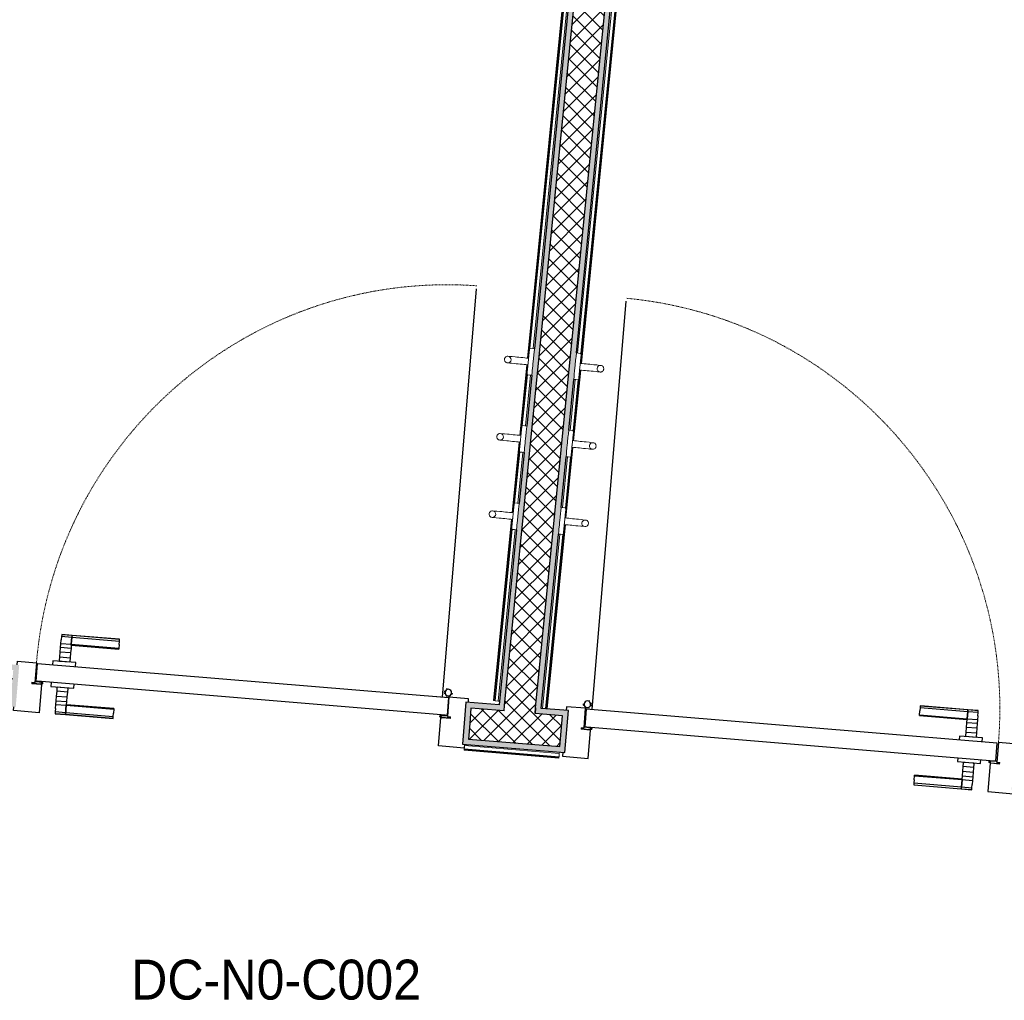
# Model space of a CAD drawing. Header units: millimetres. Extents: x -24070 to 30874, y -36590 to 4541.
# Tile 34 of 91: x -11492 to -9272, y -20223 to -18013. Entities that reach past the tile are written whole.
import ezdxf

# ---------------------------------------------------------------- set-up
doc = ezdxf.new("R2010")
doc.units = ezdxf.units.MM
doc.linetypes.add('Tiret', pattern=[2.5, 1.25, -1.25])
for name, color, linetype, lineweight in [('A-AREA-IDEN', 7, 'Continuous', 30), ('A-DOOR', 7, 'Continuous', 25), ('A-DOOR-FRAM', 7, 'Continuous', 25), ('A-FLOR-HRAL', 7, 'Continuous', 18), ('A-WALL', 7, 'Continuous', 25), ('A-WALL-PATT', 7, 'Continuous', 25), ('BATIEMENT', 7, 'Continuous', 18), ('BATIMENT', 7, 'Continuous', 25), ('ELEMENTS DETAILS', 7, 'Continuous', 18), ('EQP SPE', 7, 'Continuous', 18), ('MOBILIER', 7, 'Continuous', 18), ('SOLS', 7, 'Continuous', 25)]:
    doc.layers.add(name, color=color, linetype=linetype, lineweight=lineweight)
doc.styles.add('Arial', font='arial.ttf', dxfattribs={"width": 0.9, "height": 90})
pattern_1 = [(45, (0, 0), (-17.67767, 17.67767), []), (135, (0, 0), (-17.67767, -17.67767), [])]

# ---------------------------------------------------------------- blocks, each defined once
blk = doc.blocks.new('PRT_SIMPLE_HUI_58x68x48 - PRT_BOIS_1V_930x2040x40-V1-2021_015_1111_DCE_1_50_N0 FINI_PLB_EFS')
at = {"layer": 'ELEMENTS DETAILS', "lineweight": 25}
h = blk.add_hatch(color=256, dxfattribs=at)
h.paths.add_polyline_path([(-483.8, -9.7), (-485.1, -11.7), (-496.1, -13.2), (-500.5, -13.6), (-500.5, -14.5), (-495.9, -14.5), (-483.8, -12.8), (-483.8, -10.5)])
h.paths.add_polyline_path([(-508.5, -8), (-508.5, -11.5), (-502, -11.5), (-502.1, -10.2), (-505.2, -10.2), (-505.2, -9.3), (-488.4, -9.4), (-485.1, -10.6), (-483.8, -9.7), (-489.6, -8), (-505.4, -8)])
h = blk.add_hatch(color=256, dxfattribs=at)
h.paths.add_polyline_path([(413.8, -9.7), (413.8, -12.8), (426.2, -14.5), (430.5, -14.1), (430.4, -13.2), (423.9, -12.9), (415.1, -11.7), (414.4, -10.7)])
h.paths.add_polyline_path([(418.5, -8), (413.8, -9.7), (415.1, -10.6), (418.7, -9.3), (435.2, -9.3), (435.2, -10.2), (432, -10.5), (432, -11.5), (438.5, -11.5), (438.5, -8), (418.6, -8)])
at = {"layer": 'A-DOOR'}
for p, q in [((-499.5, -14.5), (-499.5, -54.5)), ((426, -14.5), (-496, -14.5)), ((430.5, -54.5), (430.5, -14.5)), ((-499.5, -54.5), (430.5, -54.5)), ((417, -54.5), (417, -977.5))]:
    blk.add_line(p, q, dxfattribs=at)
at = {"layer": 'A-DOOR-FRAM'}
for p, q in [((-487, 56), (-545, 56)), ((-545, 56), (-545, 47.5)), ((-487, -8), (-487, 56)), ((475, 56), (417, 56)), ((417, 56), (417, -8)), ((475, 47.5), (475, 56)), ((-502, -56), (-502, -11.5)), ((-488.5, -8), (-487, -8)), ((417, -8), (418.5, -8)), ((432, -11.5), (432, -56)), ((-545, -47.5), (-545, -56)), ((-545, -56), (-502, -56)), ((432, -56), (475, -56)), ((475, -56), (475, -47.5))]:
    blk.add_line(p, q, dxfattribs=at)
at = {"layer": 'BATIMENT'}
for p, q in [((-427.1, 55), (-450.6, 55)), ((-450.6, 55), (-450.6, 54.5)), ((-450.6, 54.5), (-450.6, 50.4)), ((-427.1, 54.5), (-450.6, 54.5)), ((-450.6, 50.4), (-450.6, 43.3)), ((-427.1, 50.4), (-450.6, 50.4)), ((-319.6, 55), (-427.1, 55)), ((-427.1, 55), (-427.1, 54.5)), ((-427.1, 54.5), (-427.1, 55)), ((-427.1, 54.5), (-427.1, 50.4)), ((-319.6, 54.5), (-427.1, 54.5)), ((-427.1, 50.4), (-427.1, 54.5)), ((-427.1, 50.4), (-427.1, 43.3)), ((-319.6, 50.4), (-427.1, 50.4)), ((-427.1, 43.3), (-427.1, 50.4)), ((-319.6, 54.5), (-319.6, 55)), ((-319.6, 50.4), (-319.6, 54.5)), ((-319.6, 43.3), (-319.6, 50.4)), ((-450.6, 34), (-450.6, 43.3)), ((-450.6, 25.6), (-450.6, 34)), ((-427.1, 34), (-450.6, 34)), ((-450.6, 15.2), (-450.6, 25.6)), ((-427.1, 25.6), (-450.6, 25.6)), ((-427.1, 34), (-427.1, 43.3)), ((-427.1, 43.3), (-427.1, 34)), ((-427.1, 32.8), (-427.1, 34)), ((-319.6, 34), (-427.1, 34)), ((-427.1, 34), (-427.1, 25.6)), ((-427.1, 32.8), (-319.6, 32.8)), ((-427.1, 25.6), (-427.1, 15.2)), ((-319.6, 43.3), (-319.6, 34)), ((-319.6, 34), (-319.6, 32.8)), ((-450.6, 4.4), (-450.6, 15.2)), ((-427.1, 15.2), (-450.6, 15.2)), ((-450.6, -4), (-450.6, 4.4)), ((-450.6, 4.4), (-427.1, 4.4)), ((-427.1, 15.2), (-427.1, 4.4)), ((-427.1, 4.4), (-427.1, -4)), ((-465.6, -5.5), (-465.6, -14.5)), ((-413.4, -5.5), (-465.6, -5.5)), ((-450.6, -4), (-450.6, -5)), ((-450.6, -5), (-427.1, -5)), ((-427.1, -5), (-427.1, -4)), ((-413.4, -14.5), (-413.4, -5.5)), ((-465.6, -54.5), (-465.6, -63.5)), ((-465.6, -63.5), (-413.4, -63.5)), ((-427.1, -64), (-450.6, -64)), ((-450.6, -64), (-450.6, -65)), ((-450.6, -73.4), (-450.6, -65)), ((-427.1, -65), (-427.1, -64)), ((-427.1, -65), (-427.1, -73.4)), ((-413.4, -63.5), (-413.4, -54.5)), ((-450.6, -84.2), (-450.6, -73.4)), ((-427.1, -73.4), (-450.6, -73.4)), ((-450.6, -94.6), (-450.6, -84.2)), ((-450.6, -84.2), (-427.1, -84.2)), ((-427.1, -73.4), (-427.1, -84.2)), ((-427.1, -84.2), (-427.1, -94.6)), ((-450.6, -103), (-450.6, -94.6)), ((-450.6, -94.6), (-427.1, -94.6)), ((-450.6, -112.3), (-450.6, -103)), ((-450.6, -103), (-427.1, -103)), ((-427.1, -94.6), (-427.1, -103)), ((-427.1, -103), (-427.1, -101.8)), ((-319.6, -101.8), (-427.1, -101.8)), ((-427.1, -112.3), (-427.1, -103)), ((-427.1, -103), (-319.6, -103)), ((-427.1, -103), (-427.1, -112.3)), ((-319.6, -101.8), (-319.6, -103)), ((-319.6, -103), (-319.6, -112.3)), ((-450.6, -112.3), (-450.6, -119.4)), ((-450.6, -119.4), (-450.6, -123.5)), ((-450.6, -119.4), (-427.1, -119.4)), ((-450.6, -123.5), (-450.6, -124)), ((-450.6, -123.5), (-427.1, -123.5)), ((-450.6, -124), (-427.1, -124)), ((-427.1, -112.3), (-427.1, -119.4)), ((-427.1, -119.4), (-427.1, -112.3)), ((-427.1, -119.4), (-427.1, -123.5)), ((-427.1, -119.4), (-319.6, -119.4)), ((-427.1, -123.5), (-427.1, -119.4)), ((-427.1, -123.5), (-427.1, -124)), ((-427.1, -123.5), (-319.6, -123.5)), ((-427.1, -124), (-427.1, -123.5)), ((-427.1, -124), (-319.6, -124)), ((-319.6, -119.4), (-319.6, -112.3)), ((-319.6, -123.5), (-319.6, -119.4)), ((-319.6, -124), (-319.6, -123.5))]:
    blk.add_line(p, q, dxfattribs=at)
at = {"layer": 'BATIMENT', "color": 176, "linetype": 'Tiret', "lineweight": 18, "true_color": 0x000080}
blk.add_arc((428, -54.5), 930, 180, 269.3192, dxfattribs=at)
at = {"layer": 'BATIMENT'}
for radius, start, end in [(9.12, 155.8208, 180), (9.12, 180, 204.1792), (7.5, 360, 180), (7.5, 180, 360), (7.5, 180, 240), (7.5, 135, 165), (9.12, 111.9887, 120), (7.5, 60, 120), (7.5, 270, 0), (9.12, 60, 68.0113), (7.5, 0, 30), (9.12, 0, 24.1792), (9.12, 240, 248.0113)]:
    blk.add_arc((429, -65.5), radius, start, end, dxfattribs=at)
at = {"layer": 'ELEMENTS DETAILS'}
for p, q in [((-488.5, -8), (-508.5, -8)), ((-508.5, -8), (-508.5, -11.5)), ((-508.5, -11.5), (-502, -11.5)), ((-505.2, -10.2), (-505.2, -9.3)), ((-505.2, -9.3), (-488.7, -9.3)), ((-502, -10.2), (-505.2, -10.2)), ((-502, -11.5), (-502, -10.2)), ((-496.1, -13.2), (-500.5, -13.2)), ((-500.5, -13.2), (-500.5, -14.5)), ((-500.5, -14.5), (-496, -14.5)), ((-485.1, -11.7), (-496.1, -13.2)), ((-496, -14.5), (-483.8, -12.8)), ((-488.7, -9.3), (-485.1, -10.6)), ((-483.8, -9.7), (-488.5, -8)), ((-485.1, -10.6), (-485.1, -11.7)), ((-483.8, -12.8), (-483.8, -9.7)), ((418.5, -8), (413.8, -9.7)), ((413.8, -9.7), (413.8, -12.8)), ((413.8, -12.8), (426, -14.5)), ((415.1, -10.6), (418.7, -9.3)), ((415.1, -11.7), (415.1, -10.6)), ((426.1, -13.2), (415.1, -11.7)), ((438.5, -8), (418.5, -8)), ((418.7, -9.3), (435.2, -9.3)), ((426, -14.5), (430.5, -14.5)), ((430.5, -13.2), (426.1, -13.2)), ((430.5, -14.5), (430.5, -13.2)), ((435.2, -10.2), (432, -10.2)), ((432, -10.2), (432, -11.5)), ((432, -11.5), (438.5, -11.5)), ((435.2, -9.3), (435.2, -10.2)), ((438.5, -11.5), (438.5, -8))]:
    blk.add_line(p, q, dxfattribs=at)
at = {"layer": 'EQP SPE'}
for p, q in [((430.5, -40.5), (430.5, -54.5)), ((430.5, -54.5), (403.5, -54.5))]:
    blk.add_line(p, q, dxfattribs=at)
blk = doc.blocks.new('PRT_SIMPLE_HUI_58x68x48 - PRT_BOIS_1V_930x2040x40-552385-2021_015_1111_DCE_1_50_N0 FINI_PLB_EFS')
at = {"layer": 'ELEMENTS DETAILS', "lineweight": 25}
h = blk.add_hatch(color=256, dxfattribs=at)
h.paths.add_polyline_path([(-483.8, 9.7), (-483.8, 12.8), (-496.2, 14.5), (-500.5, 14.1), (-500.4, 13.2), (-495.9, 13.2), (-485.1, 11.7), (-484.4, 10.7)])
h.paths.add_polyline_path([(-488.5, 8), (-483.8, 9.7), (-485.1, 10.6), (-488.7, 9.3), (-505.2, 9.3), (-505.2, 10.2), (-502, 10.5), (-502, 11.5), (-508.5, 11.5), (-508.5, 8), (-488.6, 8)])
h = blk.add_hatch(color=256, dxfattribs=at)
h.paths.add_polyline_path([(413.8, 9.7), (415.1, 11.7), (428.1, 13.2), (430.5, 13.6), (430.5, 14.5), (425.9, 14.5), (413.8, 12.8), (413.8, 10.5)])
h.paths.add_polyline_path([(438.5, 8), (438.5, 11.5), (432, 11.5), (432.1, 10.2), (435.2, 10.2), (435.2, 9.3), (418.4, 9.4), (415.1, 10.6), (413.8, 9.7), (419.6, 8), (435.4, 8)])
at = {"layer": 'A-DOOR'}
for p, q in [((417, 54.5), (417, 977.5)), ((-499.5, 54.5), (430.5, 54.5)), ((-499.5, 14.5), (-499.5, 54.5)), ((430.5, 54.5), (430.5, 14.5)), ((426, 14.5), (-496, 14.5))]:
    blk.add_line(p, q, dxfattribs=at)
at = {"layer": 'A-DOOR-FRAM'}
for p, q in [((-545, 56), (-502, 56)), ((-545, 47.5), (-545, 56)), ((-502, 56), (-502, 11.5)), ((432, 56), (475, 56)), ((432, 11.5), (432, 56)), ((475, 56), (475, 47.5)), ((-488.5, 8), (-487, 8)), ((-487, 8), (-487, -56)), ((417, -56), (417, 8)), ((417, 8), (418.5, 8)), ((-545, -56), (-545, -47.5)), ((-487, -56), (-545, -56)), ((475, -56), (417, -56)), ((475, -47.5), (475, -56))]:
    blk.add_line(p, q, dxfattribs=at)
at = {"layer": 'BATIMENT'}
for p, q in [((-427.1, 124), (-450.6, 124)), ((-450.6, 124), (-450.6, 123.5)), ((-450.6, 123.5), (-450.6, 119.4)), ((-427.1, 123.5), (-450.6, 123.5)), ((-450.6, 119.4), (-450.6, 112.3)), ((-427.1, 119.4), (-450.6, 119.4)), ((-450.6, 103), (-450.6, 112.3)), ((-319.6, 124), (-427.1, 124)), ((-427.1, 124), (-427.1, 123.5)), ((-427.1, 123.5), (-427.1, 124)), ((-427.1, 123.5), (-427.1, 119.4)), ((-319.6, 123.5), (-427.1, 123.5)), ((-427.1, 119.4), (-427.1, 123.5)), ((-427.1, 119.4), (-427.1, 112.3)), ((-319.6, 119.4), (-427.1, 119.4)), ((-427.1, 112.3), (-427.1, 119.4)), ((-427.1, 103), (-427.1, 112.3)), ((-427.1, 112.3), (-427.1, 103)), ((-319.6, 123.5), (-319.6, 124)), ((-319.6, 119.4), (-319.6, 123.5)), ((-319.6, 112.3), (-319.6, 119.4)), ((-319.6, 112.3), (-319.6, 103)), ((-450.6, 94.6), (-450.6, 103)), ((-427.1, 103), (-450.6, 103)), ((-450.6, 84.2), (-450.6, 94.6)), ((-427.1, 94.6), (-450.6, 94.6)), ((-427.1, 101.8), (-427.1, 103)), ((-319.6, 103), (-427.1, 103)), ((-427.1, 103), (-427.1, 94.6)), ((-427.1, 101.8), (-319.6, 101.8)), ((-427.1, 94.6), (-427.1, 84.2)), ((-319.6, 103), (-319.6, 101.8)), ((-450.6, 73.4), (-450.6, 84.2)), ((-427.1, 84.2), (-450.6, 84.2)), ((-450.6, 65), (-450.6, 73.4)), ((-450.6, 73.4), (-427.1, 73.4)), ((-427.1, 84.2), (-427.1, 73.4)), ((-427.1, 73.4), (-427.1, 65)), ((-465.6, 63.5), (-465.6, 54.5)), ((-413.4, 63.5), (-465.6, 63.5)), ((-450.6, 65), (-450.6, 64)), ((-450.6, 64), (-427.1, 64)), ((-427.1, 64), (-427.1, 65)), ((-413.4, 54.5), (-413.4, 63.5)), ((-465.6, 14.5), (-465.6, 5.5)), ((-465.6, 5.5), (-413.4, 5.5)), ((-427.1, 5), (-450.6, 5)), ((-450.6, 5), (-450.6, 4)), ((-450.6, -4.4), (-450.6, 4)), ((-427.1, 4), (-427.1, 5)), ((-427.1, 4), (-427.1, -4.4)), ((-413.4, 5.5), (-413.4, 14.5)), ((-450.6, -15.2), (-450.6, -4.4)), ((-427.1, -4.4), (-450.6, -4.4)), ((-450.6, -25.6), (-450.6, -15.2)), ((-450.6, -15.2), (-427.1, -15.2)), ((-427.1, -4.4), (-427.1, -15.2)), ((-427.1, -15.2), (-427.1, -25.6)), ((-450.6, -34), (-450.6, -25.6)), ((-450.6, -25.6), (-427.1, -25.6)), ((-450.6, -43.3), (-450.6, -34)), ((-450.6, -34), (-427.1, -34)), ((-450.6, -43.3), (-450.6, -50.4)), ((-427.1, -25.6), (-427.1, -34)), ((-427.1, -34), (-427.1, -32.8)), ((-319.6, -32.8), (-427.1, -32.8)), ((-427.1, -43.3), (-427.1, -34)), ((-427.1, -34), (-319.6, -34)), ((-427.1, -34), (-427.1, -43.3)), ((-427.1, -43.3), (-427.1, -50.4)), ((-427.1, -50.4), (-427.1, -43.3)), ((-319.6, -32.8), (-319.6, -34)), ((-319.6, -34), (-319.6, -43.3)), ((-319.6, -50.4), (-319.6, -43.3)), ((-450.6, -50.4), (-450.6, -54.5)), ((-450.6, -50.4), (-427.1, -50.4)), ((-450.6, -54.5), (-450.6, -55)), ((-450.6, -54.5), (-427.1, -54.5)), ((-450.6, -55), (-427.1, -55)), ((-427.1, -50.4), (-427.1, -54.5)), ((-427.1, -50.4), (-319.6, -50.4)), ((-427.1, -54.5), (-427.1, -50.4)), ((-427.1, -54.5), (-427.1, -55)), ((-427.1, -54.5), (-319.6, -54.5)), ((-427.1, -55), (-427.1, -54.5)), ((-427.1, -55), (-319.6, -55)), ((-319.6, -54.5), (-319.6, -50.4)), ((-319.6, -55), (-319.6, -54.5))]:
    blk.add_line(p, q, dxfattribs=at)
at = {"layer": 'BATIMENT', "color": 176, "linetype": 'Tiret', "lineweight": 18, "true_color": 0x000080}
blk.add_arc((428, 54.5), 930, 90.6808, 180, dxfattribs=at)
at = {"layer": 'BATIMENT'}
for radius, start, end in [(9.12, 155.8208, 180), (7.5, 360, 180), (7.5, 120, 180), (9.12, 111.9887, 120), (7.5, 0, 90), (9.12, 180, 204.1792), (7.5, 180, 360), (7.5, 195, 225), (9.12, 240, 248.0113), (7.5, 240, 300), (9.12, 291.9887, 300), (7.5, 330, 0), (9.12, 335.8208, 0)]:
    blk.add_arc((429, 65.5), radius, start, end, dxfattribs=at)
at = {"layer": 'ELEMENTS DETAILS'}
for p, q in [((-508.5, 11.5), (-502, 11.5)), ((-508.5, 8), (-508.5, 11.5)), ((-488.5, 8), (-508.5, 8)), ((-505.2, 10.2), (-505.2, 9.3)), ((-502, 10.2), (-505.2, 10.2)), ((-505.2, 9.3), (-488.7, 9.3)), ((-502, 11.5), (-502, 10.2)), ((-500.5, 14.5), (-496, 14.5)), ((-500.5, 13.2), (-500.5, 14.5)), ((-496.1, 13.2), (-500.5, 13.2)), ((-485.1, 11.7), (-496.1, 13.2)), ((-496, 14.5), (-483.8, 12.8)), ((-488.7, 9.3), (-485.1, 10.6)), ((-483.8, 9.7), (-488.5, 8)), ((-485.1, 10.6), (-485.1, 11.7)), ((-483.8, 12.8), (-483.8, 9.7)), ((413.8, 12.8), (426, 14.5)), ((413.8, 9.7), (413.8, 12.8)), ((418.5, 8), (413.8, 9.7)), ((426.1, 13.2), (415.1, 11.7)), ((415.1, 11.7), (415.1, 10.6)), ((415.1, 10.6), (418.7, 9.3)), ((438.5, 8), (418.5, 8)), ((418.7, 9.3), (435.2, 9.3)), ((426, 14.5), (430.5, 14.5)), ((430.5, 13.2), (426.1, 13.2)), ((430.5, 14.5), (430.5, 13.2)), ((432, 11.5), (438.5, 11.5)), ((432, 10.2), (432, 11.5)), ((435.2, 10.2), (432, 10.2)), ((435.2, 9.3), (435.2, 10.2)), ((438.5, 11.5), (438.5, 8))]:
    blk.add_line(p, q, dxfattribs=at)
at = {"layer": 'EQP SPE'}
for p, q in [((430.5, 54.5), (403.5, 54.5)), ((430.5, 40.5), (430.5, 54.5))]:
    blk.add_line(p, q, dxfattribs=at)
blk = doc.blocks.new('Garde-corps - Garde-corps-505703-2021_015_1111_DCE_1_50_N0 FINI_PLB_EFS')
at = {"layer": 'A-FLOR-HRAL'}
for p, q in [((-9935.3, -14734.9), (-10334, -18754.4)), ((-9946.8, -14744.5), (-10346.7, -18775.8)), ((-9945, -14743), (-10345, -18775.9)), ((-9943.1, -14741.4), (-10341.1, -18754.3)), ((-10348.1, -18790.7), (-10363.9, -18949.9)), ((-10346.5, -18790.8), (-10362.3, -18950.1)), ((-10346.9, -18812.7), (-10358.4, -18928.5)), ((-10339.9, -18814.1), (-10351.2, -18928.6)), ((-10365.4, -18964.8), (-10381.2, -19124.1)), ((-10363.8, -18965), (-10379.6, -19124.2)), ((-10364.2, -18986.9), (-10375.7, -19102.6)), ((-10357.2, -18988.3), (-10368.5, -19102.7)), ((-10382.7, -19139), (-10423.2, -19547.4)), ((-10381, -19139.1), (-10421.5, -19547.5)), ((-10381.5, -19161), (-10419.8, -19547.7)), ((-10374.4, -19162.4), (-10412.7, -19548.4)), ((-10423.2, -19547.4), (-10421.5, -19547.5)), ((-10419.8, -19547.7), (-10421.5, -19547.5)), ((-10412.7, -19548.4), (-10419.8, -19547.7)), ((-10412.7, -19548.4), (-10409.7, -19548.7))]:
    blk.add_line(p, q, dxfattribs=at)
blk = doc.blocks.new('Garde-corps - Garde-corps-505843-2021_015_1111_DCE_1_50_N0 FINI_PLB_EFS')
at = {"layer": 'A-FLOR-HRAL'}
for p, q in [((-10233.5, -18764.4), (-9905.6, -15459.4)), ((-10226.9, -18787.6), (-9896.8, -15460.3)), ((-10226.4, -18765.7), (-9898.6, -15460.1)), ((-10225.2, -18787.8), (-9895.2, -15460.5)), ((-10244.1, -18961.8), (-10228.3, -18802.6)), ((-10242.5, -18962), (-10226.7, -18802.7)), ((-10250.7, -18938.5), (-10239.4, -18824.1)), ((-10243.7, -18939.8), (-10232.2, -18824.1)), ((-10261.4, -19135.9), (-10245.6, -18976.7)), ((-10259.8, -19136.1), (-10244, -18976.9)), ((-10268, -19112.7), (-10256.7, -18998.2)), ((-10261, -19114), (-10249.5, -18998.3)), ((-10304.1, -19566), (-10262.9, -19150.9)), ((-10302.4, -19566.2), (-10261.2, -19151)), ((-10312.9, -19565.3), (-10273.9, -19172.4)), ((-10305.8, -19565.9), (-10266.8, -19172.4))]:
    blk.add_line(p, q, dxfattribs=at)
blk = doc.blocks.new('Garde-corps - Garde-corps-507494-2021_015_1111_DCE_1_50_N0 FINI_PLB_EFS')
at = {"layer": 'A-FLOR-HRAL'}
for p, q in [((-10489.6, -19657.9), (-10489.7, -19659.5)), ((-10489.7, -19659.5), (-10275.8, -19677.2)), ((-10489.6, -19657.9), (-10489.4, -19656.1)), ((-10489.6, -19657.9), (-10275.7, -19675.6)), ((-10489.4, -19656.1), (-10489.3, -19654.5)), ((-10489.4, -19656.1), (-10275.5, -19673.9)), ((-10488.8, -19649), (-10274.9, -19666.8)), ((-10274.9, -19666.8), (-10275.5, -19673.9)), ((-10274.9, -19666.8), (-10274.7, -19663.8)), ((-10275.8, -19677.2), (-10275.7, -19675.6)), ((-10275.5, -19673.9), (-10275.7, -19675.6))]:
    blk.add_line(p, q, dxfattribs=at)
blk = doc.blocks.new('72_PATERE_HEWI SERIE 477 - Colour - 92 Anthracite grey-566101-2021_015_1111_DCE_1_50_N0 FINI_PLB_EFS')
at = {"layer": 'ELEMENTS DETAILS'}
for p, q in [((-10342.3, -18757.7), (-10342.8, -18762.6)), ((-10342.2, -18756.2), (-10342.3, -18757.7)), ((-10342.1, -18755.1), (-10342.2, -18756.2)), ((-10340.4, -18753.8), (-10342.1, -18755.1)), ((-10331, -18754.7), (-10340.4, -18753.8)), ((-10331.8, -18762.8), (-10331, -18754.7)), ((-10398.4, -18776.9), (-10398.6, -18778.1)), ((-10398.6, -18778.1), (-10398.6, -18779.4)), ((-10398.6, -18779.4), (-10398.4, -18780.7)), ((-10397.9, -18775.6), (-10398.4, -18776.9)), ((-10398.4, -18780.7), (-10398, -18782)), ((-10397.3, -18774.5), (-10397.9, -18775.6)), ((-10396.4, -18773.5), (-10397.3, -18774.5)), ((-10395.4, -18772.7), (-10396.4, -18773.5)), ((-10394.3, -18772), (-10395.4, -18772.7)), ((-10392.6, -18771.5), (-10394.3, -18772)), ((-10391.1, -18771.4), (-10392.6, -18771.5)), ((-10384.9, -18772), (-10391.1, -18771.4)), ((-10391.1, -18771.4), (-10387.7, -18772.2)), ((-10387.7, -18772.2), (-10391.1, -18771.4)), ((-10387.7, -18772.2), (-10385.4, -18774.1)), ((-10385.4, -18774.1), (-10387.7, -18772.2)), ((-10385.4, -18774.1), (-10384, -18776.8)), ((-10384, -18776.8), (-10385.4, -18774.1)), ((-10381.2, -18772.3), (-10384.9, -18772)), ((-10383.7, -18779.6), (-10384.5, -18782.3)), ((-10384.5, -18782.3), (-10383.7, -18779.6)), ((-10384, -18776.8), (-10383.7, -18779.6)), ((-10383.7, -18779.6), (-10384, -18776.8)), ((-10374.6, -18773), (-10381.2, -18772.3)), ((-10370.3, -18773.4), (-10374.6, -18773)), ((-10365.9, -18773.9), (-10370.3, -18773.4)), ((-10361.6, -18774.3), (-10365.9, -18773.9)), ((-10357.2, -18774.7), (-10361.6, -18774.3)), ((-10352.9, -18775.2), (-10357.2, -18774.7)), ((-10348.5, -18775.6), (-10352.9, -18775.2)), ((-10344.2, -18776), (-10348.5, -18775.6)), ((-10343.6, -18770.8), (-10345.1, -18785.5)), ((-10344.9, -18783.5), (-10344.6, -18780.8)), ((-10344.6, -18780.8), (-10344.4, -18778.2)), ((-10344.4, -18778.2), (-10344.2, -18776)), ((-10342.8, -18762.6), (-10343.6, -18770.8)), ((-10333.7, -18782.1), (-10333.3, -18778.3)), ((-10333.3, -18778.3), (-10332.9, -18774.4)), ((-10332.9, -18774.4), (-10332.6, -18770.7)), ((-10332.6, -18770.7), (-10332.2, -18767.2)), ((-10332.2, -18767.2), (-10331.8, -18762.8)), ((-10398, -18782), (-10397.4, -18783.1)), ((-10397.4, -18783.1), (-10396.5, -18784.1)), ((-10396.5, -18784.1), (-10395.5, -18785)), ((-10395.5, -18785), (-10394.4, -18785.6)), ((-10394.4, -18785.6), (-10393.3, -18786.1)), ((-10393.3, -18786.1), (-10391.9, -18786.3)), ((-10389.1, -18786.1), (-10391.9, -18786.3)), ((-10391.9, -18786.3), (-10389.1, -18786.1)), ((-10391.9, -18786.3), (-10386.3, -18786.9)), ((-10386.4, -18784.7), (-10389.1, -18786.1)), ((-10389.1, -18786.1), (-10386.4, -18784.7)), ((-10384.5, -18782.3), (-10386.4, -18784.7)), ((-10386.4, -18784.7), (-10384.5, -18782.3)), ((-10386.3, -18786.9), (-10382.7, -18787.3)), ((-10382.7, -18787.3), (-10376.1, -18787.9)), ((-10376.1, -18787.9), (-10371.8, -18788.3)), ((-10371.8, -18788.3), (-10367.4, -18788.8)), ((-10367.4, -18788.8), (-10363.1, -18789.2)), ((-10363.1, -18789.2), (-10358.7, -18789.6)), ((-10358.7, -18789.6), (-10354.3, -18790.1)), ((-10354.3, -18790.1), (-10350, -18790.5)), ((-10350, -18790.5), (-10345.6, -18790.9)), ((-10346.8, -18802.5), (-10347.2, -18806.7)), ((-10346.4, -18799), (-10346.8, -18802.5)), ((-10346.1, -18795.2), (-10346.4, -18799)), ((-10345.7, -18791.4), (-10346.1, -18795.2)), ((-10345.1, -18785.5), (-10345.7, -18791.4)), ((-10345.6, -18790.9), (-10345.4, -18788.8)), ((-10345.4, -18788.8), (-10345.2, -18786.1)), ((-10345.2, -18786.1), (-10344.9, -18783.5)), ((-10335.8, -18803.7), (-10334.8, -18793.4)), ((-10334.8, -18793.4), (-10334.4, -18789.6)), ((-10334.4, -18789.6), (-10334.2, -18787)), ((-10334.2, -18787), (-10333.9, -18784.6)), ((-10333.9, -18784.6), (-10333.7, -18782.1)), ((-10347.6, -18810.7), (-10347.7, -18811.7)), ((-10347.7, -18811.7), (-10346.4, -18813.5)), ((-10347.5, -18809.8), (-10347.6, -18810.7)), ((-10347.2, -18806.7), (-10347.5, -18809.8)), ((-10346.4, -18813.5), (-10341.6, -18813.9)), ((-10341.6, -18813.9), (-10336.9, -18814.4)), ((-10336.9, -18814.4), (-10336.2, -18807.6)), ((-10336.2, -18807.6), (-10335.8, -18803.7))]:
    blk.add_line(p, q, dxfattribs=at)
blk = doc.blocks.new('72_PATERE_HEWI SERIE 477 - Colour - 92 Anthracite grey-568995-2021_015_1111_DCE_1_50_N0 FINI_PLB_EFS')
at = {"layer": 'ELEMENTS DETAILS'}
for p, q in [((-10238, -18780.1), (-10238.4, -18783.8)), ((-10237.7, -18776.6), (-10238, -18780.1)), ((-10237.2, -18772.2), (-10237.7, -18776.6)), ((-10236.4, -18764.1), (-10237.2, -18772.2)), ((-10227, -18765), (-10236.4, -18764.1)), ((-10227.2, -18782.3), (-10226.4, -18774.1)), ((-10225.6, -18766.7), (-10227, -18765)), ((-10226.4, -18774.1), (-10225.9, -18769.3)), ((-10225.9, -18769.3), (-10225.7, -18767.8)), ((-10225.7, -18767.8), (-10225.6, -18766.7)), ((-10240.3, -18802.8), (-10241.3, -18813.1)), ((-10239.9, -18798.9), (-10240.3, -18802.8)), ((-10239.6, -18796.4), (-10239.9, -18798.9)), ((-10239.4, -18793.9), (-10239.6, -18796.4)), ((-10239.1, -18791.5), (-10239.4, -18793.9)), ((-10238.8, -18787.6), (-10239.1, -18791.5)), ((-10238.4, -18783.8), (-10238.8, -18787.6)), ((-10229.6, -18806.8), (-10229.2, -18802.9)), ((-10229.2, -18802.9), (-10228.6, -18797)), ((-10229, -18800.3), (-10229.2, -18802.5)), ((-10229.2, -18802.5), (-10224.8, -18802.9)), ((-10228.7, -18797.7), (-10229, -18800.3)), ((-10228.4, -18795), (-10228.7, -18797.7)), ((-10228.6, -18797), (-10227.2, -18782.3)), ((-10228.2, -18792.4), (-10228.4, -18795)), ((-10227.9, -18789.7), (-10228.2, -18792.4)), ((-10227.7, -18787.6), (-10227.9, -18789.7)), ((-10223.4, -18788), (-10227.7, -18787.6)), ((-10224.8, -18802.9), (-10220.5, -18803.3)), ((-10219, -18788.4), (-10223.4, -18788)), ((-10220.5, -18803.3), (-10216.1, -18803.8)), ((-10214.6, -18788.9), (-10219, -18788.4)), ((-10210.3, -18789.3), (-10214.6, -18788.9)), ((-10205.9, -18789.7), (-10210.3, -18789.3)), ((-10201.6, -18790.2), (-10205.9, -18789.7)), ((-10197.2, -18790.6), (-10201.6, -18790.2)), ((-10190.6, -18791.2), (-10197.2, -18790.6)), ((-10187, -18791.6), (-10190.6, -18791.2)), ((-10189.6, -18798.9), (-10188.8, -18796.2)), ((-10188.8, -18796.2), (-10189.6, -18798.9)), ((-10189.4, -18801.7), (-10189.6, -18798.9)), ((-10189.6, -18798.9), (-10189.4, -18801.7)), ((-10188, -18804.4), (-10189.4, -18801.7)), ((-10189.4, -18801.7), (-10188, -18804.4)), ((-10188.8, -18796.2), (-10186.9, -18793.8)), ((-10186.9, -18793.8), (-10188.8, -18796.2)), ((-10180.7, -18792.3), (-10187, -18791.6)), ((-10186.9, -18793.8), (-10184.2, -18792.4)), ((-10184.2, -18792.4), (-10186.9, -18793.8)), ((-10184.2, -18792.4), (-10180.7, -18792.3)), ((-10180.7, -18792.3), (-10184.2, -18792.4)), ((-10179.4, -18792.7), (-10180.7, -18792.3)), ((-10177.8, -18793.5), (-10179.4, -18792.7)), ((-10176.8, -18794.4), (-10177.8, -18793.5)), ((-10176, -18795.4), (-10176.8, -18794.4)), ((-10176.1, -18804), (-10175.4, -18802.9)), ((-10175.3, -18796.5), (-10176, -18795.4)), ((-10175.4, -18802.9), (-10175, -18801.6)), ((-10174.9, -18797.8), (-10175.3, -18796.5)), ((-10175, -18801.6), (-10174.7, -18800.4)), ((-10174.7, -18799), (-10174.9, -18797.8)), ((-10174.7, -18800.4), (-10174.7, -18799)), ((-10241.7, -18817), (-10242.4, -18823.8)), ((-10242.4, -18823.8), (-10237.6, -18824.3)), ((-10241.3, -18813.1), (-10241.7, -18817)), ((-10237.6, -18824.3), (-10232.9, -18824.7)), ((-10232.9, -18824.7), (-10231.2, -18823.3)), ((-10231.2, -18823.3), (-10231.1, -18822.3)), ((-10231.1, -18821.4), (-10230.7, -18818.2)), ((-10231.1, -18822.3), (-10231.1, -18821.4)), ((-10230.7, -18818.2), (-10230.3, -18814)), ((-10230.3, -18814), (-10230, -18810.6)), ((-10230, -18810.6), (-10229.6, -18806.8)), ((-10216.1, -18803.8), (-10211.8, -18804.2)), ((-10211.8, -18804.2), (-10207.4, -18804.6)), ((-10207.4, -18804.6), (-10203.1, -18805.1)), ((-10203.1, -18805.1), (-10198.7, -18805.5)), ((-10198.7, -18805.5), (-10192.1, -18806.2)), ((-10192.1, -18806.2), (-10188.5, -18806.5)), ((-10188.5, -18806.5), (-10182.9, -18807.1)), ((-10185.6, -18806.3), (-10188, -18804.4)), ((-10188, -18804.4), (-10185.6, -18806.3)), ((-10182.9, -18807.1), (-10185.6, -18806.3)), ((-10185.6, -18806.3), (-10182.9, -18807.1)), ((-10182.9, -18807.1), (-10181.5, -18807.1)), ((-10181.5, -18807.1), (-10180.3, -18806.9)), ((-10180.3, -18806.9), (-10179.1, -18806.4)), ((-10179.1, -18806.4), (-10177.9, -18805.8)), ((-10177.9, -18805.8), (-10176.9, -18805)), ((-10176.9, -18805), (-10176.1, -18804))]:
    blk.add_line(p, q, dxfattribs=at)
blk = doc.blocks.new('B02_ARC_rvt-1-2021_015_1111_DCE_1_50_N0 FINI_PLB_EFS')
at = {"layer": 'A-WALL-PATT', "lineweight": 18}
h = blk.add_hatch(dxfattribs=at)
h.set_pattern_fill('FP_1', color=256, style=0, pattern_type=2)
h.set_pattern_definition(pattern_1)
h.paths.add_polyline_path([(-10329.6, -19576.4), (-9847.3, -14714.2), (-9917.1, -14708.3), (-10399.3, -19570.7), (-10398.1, -19570.8)])
at = {"layer": 'A-WALL-PATT', "true_color": 0xdadada}
blk.add_hatch(color=254, dxfattribs=at).paths.add_polyline_path([(-10398.1, -19558.2), (-9919.5, -14733.2), (-9932, -14732.7), (-10410.6, -19557.2), (-10402.6, -19557.8)])
at = {"layer": 'A-WALL-PATT', "lineweight": 5, "true_color": 0xdadada}
blk.add_hatch(color=254, dxfattribs=at).paths.add_polyline_path([(-10315.9, -19565), (-9837.3, -14740.1), (-9849.8, -14739.6), (-10328.3, -19564)])
h = blk.add_hatch(color=254, dxfattribs=at)
h.paths.add_polyline_path([(-7702.7, -19794.3), (-7701.4, -19781.9), (-9247.1, -19653.7), (-9251.1, -19701), (-9238.6, -19702), (-9235.7, -19667.2), (-7709.9, -19793.7)])
h.paths.add_polyline_path([(-10258.3, -19617.5), (-10254.4, -19570.1), (-10328.3, -19564), (-10329.6, -19576.4), (-10267.9, -19581.6), (-10270.8, -19616.4), (-10267.9, -19616.7)])
h.paths.add_polyline_path([(-10476.8, -19599.3), (-10474, -19564.5), (-10399.3, -19570.7), (-10398.1, -19558.2), (-10485.4, -19551), (-10489.3, -19598.3), (-10479.7, -19599.1)])
h.paths.add_polyline_path([(-11496.5, -19514.8), (-11492.6, -19467.4), (-14708.7, -19200.7), (-14709.8, -19213.1), (-11506.1, -19478.9), (-11509, -19513.7), (-11500.5, -19514.4)])
h.paths.add_polyline_path([(-14779.5, -19207.4), (-14778.5, -19194.9), (-14981.2, -19178.1), (-14982.2, -19190.5), (-14790.9, -19206.4)])
at = {"layer": 'A-WALL-PATT', "lineweight": 18}
h = blk.add_hatch(dxfattribs=at)
h.set_pattern_fill('FP_1', color=256, style=0, pattern_type=2)
h.set_pattern_definition(pattern_1)
h.paths.add_polyline_path([(-7697.4, -19865), (-7690.2, -19795.4), (-9235.7, -19667.2), (-9241.5, -19736.9), (-7702.7, -19864.6)])
h.paths.add_polyline_path([(-10273.6, -19651.3), (-10267.9, -19581.6), (-10474, -19564.5), (-10479.7, -19634.2), (-10329.6, -19646.7)])
h.paths.add_polyline_path([(-11511.9, -19548.6), (-11506.1, -19478.9), (-14969.8, -19191.6), (-14975.6, -19261.3), (-11679.8, -19534.7)])
at = {"layer": 'A-WALL-PATT', "true_color": 0xdadada}
h = blk.add_hatch(color=254, dxfattribs=at)
h.paths.add_polyline_path([(-7711.2, -19876.4), (-7709.9, -19864), (-9241.5, -19736.9), (-9238.6, -19702), (-9251.1, -19701), (-9255, -19748.4), (-7848.1, -19865)])
h.paths.add_polyline_path([(-10262.2, -19664.8), (-10258.3, -19617.5), (-10270.8, -19616.4), (-10273.6, -19651.3), (-10479.7, -19634.2), (-10476.8, -19599.3), (-10489.3, -19598.3), (-10493.2, -19645.6), (-10273.6, -19663.9)])
h.paths.add_polyline_path([(-11500.5, -19562.1), (-11496.5, -19514.8), (-11509, -19513.7), (-11511.9, -19548.6), (-14905.8, -19267.1), (-14906.8, -19279.6), (-11511.9, -19561.2)])
at = {"layer": 'A-WALL'}
for p, q in [((-10398.1, -19558.2), (-9919.5, -14733.2)), ((-10328.3, -19564), (-9849.8, -14739)), ((-10399.3, -19570.7), (-10398.1, -19558.2)), ((-10399.3, -19570.7), (-10398.1, -19558.2)), ((-10474, -19564.5), (-10476.8, -19599.3)), ((-10399.3, -19570.7), (-10474, -19564.5)), ((-10329.6, -19576.4), (-10328.3, -19564)), ((-10328.3, -19564), (-10329.6, -19576.4)), ((-10267.9, -19581.6), (-10329.6, -19576.4)), ((-10476.8, -19599.3), (-10479.7, -19634.2)), ((-10270.8, -19616.4), (-10267.9, -19581.6)), ((-10273.6, -19651.3), (-10270.8, -19616.4)), ((-10479.7, -19634.2), (-10273.6, -19651.3))]:
    blk.add_line(p, q, dxfattribs=at)
at = {"layer": 'BATIEMENT', "lineweight": 25}
for p, q in [((-9932, -14732.2), (-10331, -18754.7)), ((-10236.4, -18764.1), (-9908.6, -15459.1)), ((-10336.9, -18814.4), (-10348.3, -18928.8)), ((-10253.7, -18938.2), (-10242.4, -18823.8)), ((-10354.2, -18988.6), (-10365.5, -19103)), ((-10271, -19112.4), (-10259.6, -18997.9)), ((-10371.4, -19162.7), (-10410.6, -19557.2)), ((-10315.9, -19565), (-10276.9, -19172.1)), ((-10485.4, -19551), (-10493.2, -19645.6)), ((-10410.6, -19557.2), (-10485.4, -19551)), ((-10254.4, -19570.1), (-10315.9, -19565)), ((-10262.2, -19664.8), (-10254.4, -19570.1)), ((-10493.2, -19645.6), (-10262.2, -19664.8))]:
    blk.add_line(p, q, dxfattribs=at)
at = {"layer": 'SOLS'}
for p, q in [((-11457.1, -19503.5), (-11455.6, -19503.6)), ((-11442.6, -19509.3), (-11442.4, -19507.3)), ((-11442.3, -19506), (-11442.2, -19504.7)), ((-10541.3, -19579.5), (-10541.4, -19580.7)), ((-10541.5, -19582), (-10541.7, -19584)), ((-10527.8, -19580.6), (-10526.3, -19580.7)), ((-10218.9, -19606.2), (-10217.4, -19606.3)), ((-10204.3, -19612), (-10204.1, -19610)), ((-10204, -19608.7), (-10203.9, -19607.4)), ((-9303.2, -19684.7), (-9303.4, -19686.7)), ((-9303, -19682.2), (-9303.1, -19683.4)), ((-9289.6, -19683.3), (-9288.1, -19683.4))]:
    blk.add_line(p, q, dxfattribs=at)
at = {"layer": 'BATIEMENT', "lineweight": 18}
for name in ['Garde-corps - Garde-corps-505703-2021_015_1111_DCE_1_50_N0 FINI_PLB_EFS', 'Garde-corps - Garde-corps-505843-2021_015_1111_DCE_1_50_N0 FINI_PLB_EFS', 'Garde-corps - Garde-corps-507494-2021_015_1111_DCE_1_50_N0 FINI_PLB_EFS']:
    blk.add_blockref(name, (0, 0), dxfattribs=at)
at = {"layer": 'BATIMENT', "lineweight": 18}
for name, p, rotation in [('PRT_SIMPLE_HUI_58x68x48 - PRT_BOIS_1V_930x2040x40-552385-2021_015_1111_DCE_1_50_N0 FINI_PLB_EFS', (-10958, -19559.4), 355.258613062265), ('PRT_SIMPLE_HUI_58x68x48 - PRT_BOIS_1V_930x2040x40-V1-2021_015_1111_DCE_1_50_N0 FINI_PLB_EFS', (-9789.6, -19656.4), 175.2586130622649)]:
    blk.add_blockref(name, p, dxfattribs=dict(at, rotation=rotation))
at = {"layer": 'MOBILIER', "lineweight": 18}
for name, p in [('72_PATERE_HEWI SERIE 477 - Colour - 92 Anthracite grey-566101-2021_015_1111_DCE_1_50_N0 FINI_PLB_EFS', (0, 0)), ('72_PATERE_HEWI SERIE 477 - Colour - 92 Anthracite grey-568995-2021_015_1111_DCE_1_50_N0 FINI_PLB_EFS', (0, 0)), ('72_PATERE_HEWI SERIE 477 - Colour - 92 Anthracite grey-566101-2021_015_1111_DCE_1_50_N0 FINI_PLB_EFS', (-17.3, -174.1)), ('72_PATERE_HEWI SERIE 477 - Colour - 92 Anthracite grey-568995-2021_015_1111_DCE_1_50_N0 FINI_PLB_EFS', (-17.3, -174.1)), ('72_PATERE_HEWI SERIE 477 - Colour - 92 Anthracite grey-566101-2021_015_1111_DCE_1_50_N0 FINI_PLB_EFS', (-34.5, -348.3)), ('72_PATERE_HEWI SERIE 477 - Colour - 92 Anthracite grey-568995-2021_015_1111_DCE_1_50_N0 FINI_PLB_EFS', (-34.5, -348.3))]:
    blk.add_blockref(name, p, dxfattribs=at)

msp = doc.modelspace()

# ---------------------------------------------------------------- block references
at = {"lineweight": 5}
msp.add_blockref('B02_ARC_rvt-1-2021_015_1111_DCE_1_50_N0 FINI_PLB_EFS', (0, 0), dxfattribs=at)

# ---------------------------------------------------------------- texts
at = {"layer": 'A-AREA-IDEN', "color": 8, "true_color": 0x808080, "insert": (-11240.3, -20131.2), "char_height": 90, "width": 779.24, "attachment_point": 1, "style": 'Arial'}
msp.add_mtext('DC-N0-C002', dxfattribs=at)

doc.saveas('drawing.dxf')
